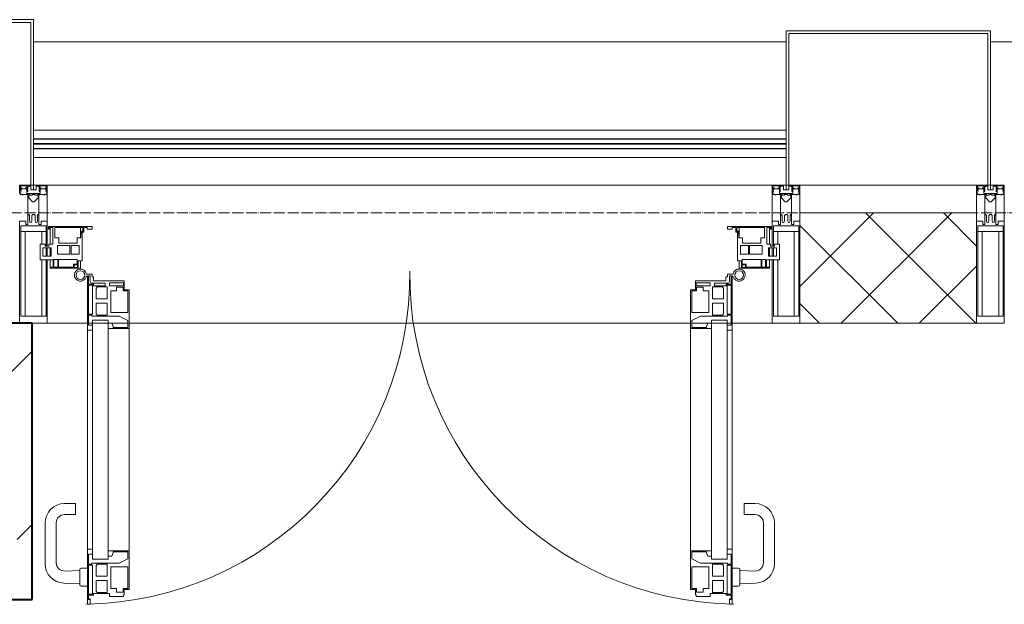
# Model space of a CAD drawing. Header units: millimetres. Extents: x -816133 to 919604, y 87941 to 147341.
# Tile 159 of 201: x -5424 to -3642, y 137565 to 138624. Entities that reach past the tile are written whole.
import ezdxf

# ---------------------------------------------------------------- set-up
doc = ezdxf.new("R2010")
doc.units = ezdxf.units.MM
doc.linetypes.add('ADSK_Линия сетки', pattern=[25, 20, -2.5, 0, -2.5])
for name, color, linetype, lineweight in [('A-200-M_WALL', 7, 'Continuous', 18), ('A-200-M_WALL_PAT', 7, 'Continuous', 40), ('A-214-M_CURT_WALL', 7, 'Continuous', 18), ('A-215-M_CURT_PANEL', 7, 'Continuous', 18), ('A-280-M_COLUMN', 7, 'Continuous', 18), ('A-325-M_DOOR', 7, 'Continuous', 18), ('S-280-M_COLUMN', 7, 'Continuous', 18), ('Z-030-M_GRID', 7, 'Continuous', 9), ('Z-060-M_DETAIL', 7, 'Continuous', 18), ('Поручни', 252, 'Continuous', 5), ('СС-011-ПОЖ-СИГНАЛИЗАЦИЯ', 1, 'Continuous', 30)]:
    doc.layers.add(name, color=color, linetype=linetype, lineweight=lineweight)

# ---------------------------------------------------------------- blocks, each defined once
blk = doc.blocks.new('10эт')
at = {"layer": 'S-280-M_COLUMN', "lineweight": 9}
h = blk.add_hatch(dxfattribs=at)
h.set_pattern_fill('FP_15', color=9, style=0, pattern_type=2)
h.set_pattern_definition([(45, (221501.7, 104051.05), (-314.309, 314.309), []), (45, (221816.03, 104051.05), (-314.309, 314.309), [555.625, -111.125, 3.353, -107.772])])
h.paths.add_polyline_path([(354401.7, 136451.1), (354901.7, 136451.1), (354901.7, 136951.1), (354401.7, 136951.1), (354401.7, 136573.6)])
at = {"layer": 'A-200-M_WALL', "color": 9, "lineweight": 9}
for p, q in [((356611.7, 137151.1), (356291.7, 137151.1)), ((356291.7, 137151.1), (356291.7, 136951.1)), ((356611.7, 136951.1), (356611.7, 137151.1)), ((356291.7, 136951.1), (356611.7, 136951.1))]:
    blk.add_line(p, q, dxfattribs=at)
at = {"layer": 'A-200-M_WALL_PAT', "color": 9, "linetype": 'Continuous', "lineweight": 5}
for p, q in [((356291.7, 137017.7), (356425.1, 137151.1)), ((356366.5, 136951.1), (356566.5, 137151.1)), ((356610.3, 136951.1), (356410.3, 137151.1)), ((356611.7, 137091), (356551.7, 137151.1)), ((356468.9, 136951.1), (356291.7, 137128.2)), ((356507.9, 136951.1), (356611.7, 137054.8)), ((356327.4, 136951.1), (356291.7, 136986.8))]:
    blk.add_line(p, q, dxfattribs=at)
at = {"layer": 'A-214-M_CURT_WALL', "color": 9, "lineweight": 5, "extrusion": (0, 0, -1)}
for p, q in [((354899.2, 137201.1), (354879.2, 137201.1)), ((354929.2, 137201.1), (354904.2, 137201.1)), ((354929.2, 137091), (354929.2, 137201.1)), ((356266.7, 137201.1), (356241.7, 137201.1)), ((356241.7, 137201.1), (356241.7, 137091)), ((356291.7, 137201.1), (356271.7, 137201.1)), ((356291.7, 136951.1), (356291.7, 137201.1)), ((356631.7, 137201.1), (356611.7, 137201.1)), ((356611.7, 137201.1), (356611.7, 136951.1)), ((356661.7, 137201.1), (356636.7, 137201.1)), ((356661.7, 136951.1), (356661.7, 137201.1)), ((354929.2, 137072.7), (354929.2, 137087.7)), ((356241.7, 137087.7), (356241.7, 137072.7)), ((354929.2, 136951.1), (354929.2, 137066)), ((356241.7, 137066), (356241.7, 136951.1)), ((354901.7, 136951.1), (354929.2, 136951.1)), ((356241.7, 136951.1), (356291.7, 136951.1)), ((356611.7, 136951.1), (356661.7, 136951.1))]:
    blk.add_line(p, q, dxfattribs=at)
at = {"layer": 'A-214-M_CURT_WALL', "color": 9, "lineweight": 5}
for p, q in [((356241.7, 137201.1), (354929.2, 137201.1)), ((355001.8, 136951.1), (354929.2, 136951.1)), ((355039.5, 136951.1), (355003.9, 136951.1)), ((355074.9, 136951.1), (355046.3, 136951.1)), ((356093.7, 136951.1), (355077.9, 136951.1)), ((356124.6, 136951.1), (356096, 136951.1)), ((356167.1, 136951.1), (356131.4, 136951.1)), ((356241.7, 136951.1), (356169.2, 136951.1))]:
    blk.add_line(p, q, dxfattribs=at)
at = {"layer": 'A-215-M_CURT_PANEL', "color": 9, "lineweight": 5}
for p, q in [((354931.2, 137126.6), (354931.2, 137121.6)), ((355010.2, 137126.6), (354931.2, 137126.6)), ((354931.2, 137121.6), (354932.7, 137121.6)), ((354932.7, 137121.6), (354932.7, 137124.4)), ((354932.7, 137124.4), (354939.2, 137124.4)), ((354934.2, 137124.4), (354934.2, 137094.5)), ((354939.2, 137124.4), (354939.2, 137094.5)), ((354943, 137124.8), (354993.5, 137124.8)), ((354943, 137105.6), (354943, 137124.8)), ((354989.2, 137105.6), (354989.2, 137124.9)), ((354990.5, 137112.9), (354989.7, 137112.1)), ((354989.7, 137112.1), (354989.7, 137105.6)), ((354993.5, 137118), (354990.5, 137118)), ((354990.5, 137118), (354990.5, 137112.9)), ((354992.2, 137064.5), (354992.2, 137116.3)), ((354992.2, 137116.3), (354995.2, 137116.3)), ((354993.5, 137124.8), (354993.5, 137118)), ((354995.2, 137116.3), (354995.2, 137124.6)), ((354995.2, 137124.6), (355001.6, 137124.6)), ((355001.6, 137124.6), (355001.6, 137121.6)), ((355001.6, 137121.6), (355010.2, 137121.6)), ((355010.2, 137121.6), (355010.2, 137126.6)), ((356239.7, 137126.6), (356160.7, 137126.6)), ((356160.7, 137126.6), (356160.7, 137121.6)), ((356160.7, 137121.6), (356169.3, 137121.6)), ((356169.3, 137121.6), (356169.3, 137124.6)), ((356169.3, 137124.6), (356175.7, 137124.6)), ((356175.7, 137124.6), (356175.7, 137116.3)), ((356175.7, 137116.3), (356178.7, 137116.3)), ((356177.4, 137118), (356177.4, 137124.8)), ((356177.4, 137124.8), (356227.9, 137124.8)), ((356180.4, 137118), (356177.4, 137118)), ((356178.7, 137116.3), (356178.7, 137064.5)), ((356180.4, 137112.9), (356180.4, 137118)), ((356181.2, 137112.1), (356180.4, 137112.9)), ((356181.2, 137105.6), (356181.2, 137112.1)), ((356181.7, 137124.9), (356181.7, 137105.6)), ((356227.9, 137124.8), (356227.9, 137105.6)), ((356231.7, 137094.5), (356231.7, 137124.4)), ((356231.7, 137124.4), (356238.2, 137124.4)), ((356236.7, 137094.5), (356236.7, 137124.4)), ((356238.2, 137124.4), (356238.2, 137121.6)), ((356238.2, 137121.6), (356239.7, 137121.6)), ((356239.7, 137121.6), (356239.7, 137126.6)), ((354925.2, 137094.5), (354916.2, 137094.5)), ((354916.2, 137094.5), (354916.2, 137066)), ((354925.2, 137091), (354925.2, 137094.5)), ((354939.2, 137094.5), (354932.2, 137094.5)), ((354932.2, 137094.5), (354932.2, 137091)), ((354950.2, 137105.6), (354943, 137105.6)), ((354947.6, 137076.1), (354947.6, 137092.3)), ((354947.6, 137092.3), (354970.3, 137092.3)), ((354950.2, 137096.1), (354950.2, 137105.6)), ((354983.4, 137096.1), (354950.2, 137096.1)), ((354970.3, 137092.3), (354970.3, 137076.1)), ((354972.5, 137076.1), (354972.5, 137092.3)), ((354972.5, 137092.3), (354986.8, 137092.3)), ((354989.7, 137105.6), (354983.4, 137105.6)), ((354983.4, 137105.6), (354983.4, 137096.1)), ((354986.8, 137092.3), (354986.8, 137076.1)), ((356187.5, 137105.6), (356181.2, 137105.6)), ((356184.2, 137076.1), (356184.2, 137092.3)), ((356184.2, 137092.3), (356198.4, 137092.3)), ((356187.5, 137096.1), (356187.5, 137105.6)), ((356220.7, 137096.1), (356187.5, 137096.1)), ((356198.4, 137092.3), (356198.4, 137076.1)), ((356200.6, 137076.1), (356200.6, 137092.3)), ((356200.6, 137092.3), (356223.3, 137092.3)), ((356227.9, 137105.6), (356220.7, 137105.6)), ((356220.7, 137105.6), (356220.7, 137096.1)), ((356223.3, 137092.3), (356223.3, 137076.1)), ((356238.7, 137094.5), (356231.7, 137094.5)), ((356238.7, 137091), (356238.7, 137094.5)), ((356254.7, 137094.5), (356245.7, 137094.5)), ((356245.7, 137094.5), (356245.7, 137091)), ((356254.7, 137066), (356254.7, 137094.5)), ((354921.3, 137072.7), (354921.3, 137087.7)), ((354921.3, 137087.7), (354936.3, 137087.7)), ((354932.2, 137091), (354925.2, 137091)), ((354934.2, 137087.7), (354934.2, 137072.7)), ((354936.3, 137087.7), (354936.3, 137072.7)), ((354970.3, 137076.1), (354947.6, 137076.1)), ((354986.8, 137076.1), (354972.5, 137076.1)), ((356198.4, 137076.1), (356184.2, 137076.1)), ((356223.3, 137076.1), (356200.6, 137076.1)), ((356234.6, 137072.7), (356234.6, 137087.7)), ((356234.6, 137087.7), (356249.6, 137087.7)), ((356236.7, 137072.7), (356236.7, 137087.7)), ((356245.7, 137091), (356238.7, 137091)), ((356249.6, 137087.7), (356249.6, 137072.7)), ((354916.2, 137066), (354939.6, 137066)), ((354936.3, 137072.7), (354921.3, 137072.7)), ((354934.2, 137066), (354934.2, 137052.6)), ((354939.6, 137066), (354939.6, 137052.6)), ((354941.2, 137052.9), (354941.2, 137066.5)), ((354941.2, 137066.5), (354948.2, 137066.5)), ((354948.2, 137066.5), (354948.2, 137052.9)), ((354949.6, 137052.7), (354949.6, 137066.8)), ((354949.6, 137066.8), (354983.6, 137066.8)), ((354983.6, 137058.3), (354976.6, 137058.3)), ((354976.6, 137058.3), (354976.6, 137052.7)), ((354977.9, 137052.4), (354977.9, 137056.7)), ((354977.9, 137056.7), (354983.9, 137056.7)), ((354983.6, 137066.8), (354983.6, 137058.3)), ((354983.9, 137056.7), (354983.9, 137052.4)), ((354985.2, 137051.1), (354985.2, 137064.5)), ((354985.2, 137064.5), (354992.2, 137064.5)), ((354989.2, 137051.1), (354989.2, 137064.5)), ((356178.7, 137064.5), (356185.7, 137064.5)), ((356181.7, 137064.5), (356181.7, 137051.1)), ((356185.7, 137064.5), (356185.7, 137051.1)), ((356187, 137052.4), (356187, 137056.7)), ((356187, 137056.7), (356193, 137056.7)), ((356187.3, 137066.8), (356221.3, 137066.8)), ((356187.3, 137058.3), (356187.3, 137066.8)), ((356194.3, 137058.3), (356187.3, 137058.3)), ((356193, 137056.7), (356193, 137052.4)), ((356194.3, 137052.7), (356194.3, 137058.3)), ((356221.3, 137066.8), (356221.3, 137052.7)), ((356222.7, 137052.9), (356222.7, 137066.5)), ((356222.7, 137066.5), (356229.7, 137066.5)), ((356229.7, 137066.5), (356229.7, 137052.9)), ((356231.3, 137052.6), (356231.3, 137066)), ((356231.3, 137066), (356254.7, 137066)), ((356249.6, 137072.7), (356234.6, 137072.7)), ((356236.7, 137052.6), (356236.7, 137066)), ((354939.6, 137052.6), (354934.2, 137052.6)), ((354934.2, 137052.6), (354934.2, 137051.1)), ((354934.2, 137051.1), (354985.2, 137051.1)), ((354948.2, 137052.9), (354941.2, 137052.9)), ((354976.6, 137052.7), (354949.6, 137052.7)), ((354983.9, 137052.4), (354977.9, 137052.4)), ((354985.2, 137051.1), (354989.2, 137051.1)), ((356181.7, 137051.1), (356185.7, 137051.1)), ((356185.7, 137051.1), (356236.7, 137051.1)), ((356193, 137052.4), (356187, 137052.4)), ((356221.3, 137052.7), (356194.3, 137052.7)), ((356229.7, 137052.9), (356222.7, 137052.9)), ((356236.7, 137052.6), (356231.3, 137052.6)), ((356236.7, 137051.1), (356236.7, 137052.6))]:
    blk.add_line(p, q, dxfattribs=at)
at = {"layer": 'A-280-M_COLUMN', "color": 9, "lineweight": 5}
for p, q in [((354904.2, 137501.1), (354399.2, 137501.1)), ((354404.2, 137496.1), (354899.2, 137496.1)), ((354899.2, 137496.1), (354899.2, 137201.1)), ((354904.2, 137201.1), (354904.2, 137501.1)), ((356636.7, 137481.1), (356266.7, 137481.1)), ((356266.7, 137481.1), (356266.7, 137201.1)), ((356271.7, 137201.1), (356271.7, 137476.1)), ((356271.7, 137476.1), (356631.7, 137476.1)), ((356631.7, 137476.1), (356631.7, 137201.1)), ((356636.7, 137201.1), (356636.7, 137481.1)), ((356266.7, 137461.1), (354904.2, 137461.1)), ((357951.7, 137461.1), (356636.7, 137461.1)), ((354899.2, 137201.1), (354904.2, 137201.1)), ((356266.7, 137201.1), (356271.7, 137201.1)), ((356291.7, 137201.1), (356611.7, 137201.1)), ((356631.7, 137201.1), (356636.7, 137201.1))]:
    blk.add_line(p, q, dxfattribs=at)
at = {"layer": 'A-325-M_DOOR', "color": 9, "lineweight": 5}
for p, q in [((355010.4, 137040.3), (355000.1, 137040.3)), ((355010.4, 137035.4), (355010.4, 137040.3)), ((356160.6, 137040.3), (356170.9, 137040.3)), ((356160.6, 137035.4), (356160.6, 137040.3)), ((355001.8, 137036.8), (355001.8, 136938.8)), ((355003.9, 137021.8), (355003.9, 137036.8)), ((355003.9, 137036.8), (355006.9, 137036.8)), ((355012.6, 137021.8), (355003.9, 137021.8)), ((355006.9, 137036.8), (355006.9, 137026.5)), ((355010, 137023.5), (355034.2, 137023.5)), ((355013.1, 137035.4), (355010.4, 137035.4)), ((355012.6, 137018.8), (355012.6, 137021.8)), ((355013.1, 137027.8), (355013.1, 137035.4)), ((355068.4, 137027.8), (355013.1, 137027.8)), ((355034.2, 137023.5), (355034.2, 137018.8)), ((355041.9, 137018.8), (355041.9, 137024.3)), ((355041.9, 137024.3), (355066.9, 137024.3)), ((355066.9, 137024.3), (355066.9, 137018.8)), ((355068.4, 137011.8), (355068.4, 137027.8)), ((356102.6, 137027.8), (356157.9, 137027.8)), ((356102.6, 137011.8), (356102.6, 137027.8)), ((356104.1, 137024.3), (356104.1, 137018.8)), ((356129.1, 137024.3), (356104.1, 137024.3)), ((356129.1, 137018.8), (356129.1, 137024.3)), ((356136.8, 137023.5), (356136.8, 137018.8)), ((356161, 137023.5), (356136.8, 137023.5)), ((356157.9, 137035.4), (356160.6, 137035.4)), ((356157.9, 137027.8), (356157.9, 137035.4)), ((356158.4, 137021.8), (356167.1, 137021.8)), ((356158.4, 137018.8), (356158.4, 137021.8)), ((356167.1, 137036.8), (356164.1, 137036.8)), ((356164.1, 137036.8), (356164.1, 137026.5)), ((356167.1, 137021.8), (356167.1, 137036.8)), ((356169.2, 137036.8), (356169.2, 136938.8)), ((355003.9, 136967.7), (355003.9, 137020.1)), ((355003.9, 137020.1), (355010.9, 137020.1)), ((355010.9, 137020.1), (355010.9, 136967.7)), ((355034.2, 137018.8), (355012.6, 137018.8)), ((355017.9, 137014.3), (355019.4, 137017)), ((355017.9, 136995.3), (355017.9, 137014.3)), ((355019.4, 137017), (355037.8, 137017)), ((355037.8, 137017), (355037.8, 136995.3)), ((355066.9, 137018.8), (355041.9, 137018.8)), ((355044.2, 136970.5), (355044.2, 137010)), ((355044.2, 137010), (355054.3, 137010)), ((355054.3, 137010), (355054.3, 137016.6)), ((355054.3, 137016.6), (355066.7, 137016.6)), ((355066.7, 137016.6), (355066.7, 137010.1)), ((355066.7, 137010.1), (355074.9, 137010.1)), ((355077.2, 137011.8), (355068.4, 137011.8)), ((355074.9, 137010.1), (355074.9, 136970.5)), ((355077.2, 136941.8), (355077.2, 137011.8)), ((356093.7, 137011.8), (356102.6, 137011.8)), ((356093.7, 136941.8), (356093.7, 137011.8)), ((356096.1, 137010.1), (356096.1, 136970.5)), ((356104.3, 137010.1), (356096.1, 137010.1)), ((356104.1, 137018.8), (356129.1, 137018.8)), ((356104.3, 137016.6), (356104.3, 137010.1)), ((356116.7, 137016.6), (356104.3, 137016.6)), ((356116.7, 137010), (356116.7, 137016.6)), ((356126.8, 137010), (356116.7, 137010)), ((356126.8, 136970.5), (356126.8, 137010)), ((356133.2, 137017), (356133.2, 136995.3)), ((356151.5, 137017), (356133.2, 137017)), ((356136.8, 137018.8), (356158.4, 137018.8)), ((356153.1, 137014.3), (356151.5, 137017)), ((356153.1, 136995.3), (356153.1, 137014.3)), ((356160.1, 137020.1), (356160.1, 136967.7)), ((356167.1, 137020.1), (356160.1, 137020.1)), ((356167.1, 136967.7), (356167.1, 137020.1)), ((355037.8, 136995.3), (355017.9, 136995.3)), ((355017.9, 136968.4), (355017.9, 136987.5)), ((355017.9, 136987.5), (355037.8, 136987.5)), ((355037.8, 136987.5), (355037.8, 136965.8)), ((356133.2, 136995.3), (356153.1, 136995.3)), ((356153.1, 136987.5), (356133.2, 136987.5)), ((356133.2, 136987.5), (356133.2, 136965.8)), ((356153.1, 136968.4), (356153.1, 136987.5)), ((355010.9, 136967.7), (355003.9, 136967.7)), ((355019.4, 136965.8), (355017.9, 136968.4)), ((355074.9, 136970.5), (355044.2, 136970.5)), ((356096.1, 136970.5), (356126.8, 136970.5)), ((356151.5, 136965.8), (356153.1, 136968.4)), ((356160.1, 136967.7), (356167.1, 136967.7)), ((355001.8, 136956.8), (355001.8, 136523.8)), ((355003.9, 136947.9), (355003.9, 136966)), ((355003.9, 136966), (355010.1, 136966)), ((355010.1, 136966), (355010.1, 136964)), ((355010.1, 136964), (355059.1, 136964)), ((355010.9, 136956.8), (355039.5, 136956.8)), ((355010.9, 136956.8), (355010.9, 136523.8)), ((355037.8, 136965.8), (355019.4, 136965.8)), ((355039.5, 136523.8), (355039.5, 136956.8)), ((355046.2, 136951.5), (355039.5, 136951.5)), ((355039.5, 136951.5), (355039.5, 136941.8)), ((355048.4, 136945.4), (355046.2, 136951.5)), ((355059.1, 136964), (355074.9, 136956.3)), ((355074.9, 136956.3), (355074.9, 136943.3)), ((356111.8, 136964), (356096, 136956.3)), ((356096, 136956.3), (356096, 136943.3)), ((356160.9, 136964), (356111.8, 136964)), ((356122.6, 136945.4), (356124.8, 136951.5)), ((356124.8, 136951.5), (356131.4, 136951.5)), ((356131.4, 136523.8), (356131.4, 136956.8)), ((356160.1, 136956.8), (356131.4, 136956.8)), ((356131.4, 136951.5), (356131.4, 136941.8)), ((356133.2, 136965.8), (356151.5, 136965.8)), ((356160.1, 136956.8), (356160.1, 136523.8)), ((356160.9, 136966), (356160.9, 136964)), ((356167.1, 136966), (356160.9, 136966)), ((356167.1, 136947.9), (356167.1, 136966)), ((356169.2, 136956.8), (356169.2, 136523.8)), ((355001.8, 136938.8), (355010.9, 136938.8)), ((355010.9, 136947.9), (355003.9, 136947.9)), ((355010.9, 136938.8), (355010.9, 136947.9)), ((355039.5, 136941.8), (355077.2, 136941.8)), ((355048.4, 136943.3), (355048.4, 136945.4)), ((355074.9, 136943.3), (355048.4, 136943.3)), ((355077.2, 136538.8), (355077.2, 136941.8)), ((356131.4, 136941.8), (356093.7, 136941.8)), ((356093.7, 136538.8), (356093.7, 136941.8)), ((356096, 136943.3), (356122.6, 136943.3)), ((356122.6, 136943.3), (356122.6, 136945.4)), ((356160.1, 136947.9), (356167.1, 136947.9)), ((356160.1, 136938.8), (356160.1, 136947.9)), ((356169.2, 136938.8), (356160.1, 136938.8)), ((354960.4, 136624.6), (354980.4, 136624.6)), ((354980.4, 136624.6), (354980.4, 136604.6)), ((356210.6, 136624.6), (356190.6, 136624.6)), ((356190.6, 136624.6), (356190.6, 136604.6)), ((354980.4, 136604.6), (354960.4, 136604.6)), ((356190.6, 136604.6), (356210.6, 136604.6)), ((354925.4, 136515.4), (354925.4, 136589.6)), ((354945.4, 136589.6), (354945.4, 136517.3)), ((356225.6, 136589.6), (356225.6, 136517.3)), ((356245.6, 136515.4), (356245.6, 136589.6)), ((355010.9, 136541.8), (355001.8, 136541.8)), ((355001.8, 136541.8), (355001.8, 136442.2)), ((355010.9, 136541.8), (355001.8, 136541.8)), ((355001.8, 136541.8), (355001.8, 136442.2)), ((355010.9, 136532.7), (355010.9, 136541.8)), ((355010.9, 136532.7), (355010.9, 136541.8)), ((356160.1, 136541.8), (356169.2, 136541.8)), ((356160.1, 136532.7), (356160.1, 136541.8)), ((356160.1, 136541.8), (356169.2, 136541.8)), ((356160.1, 136532.7), (356160.1, 136541.8)), ((356169.2, 136541.8), (356169.2, 136442.2)), ((356169.2, 136541.8), (356169.2, 136442.2)), ((355003.9, 136514.6), (355003.9, 136532.7)), ((355003.9, 136532.7), (355010.9, 136532.7)), ((355003.9, 136514.6), (355003.9, 136532.7)), ((355003.9, 136532.7), (355010.9, 136532.7)), ((355010.9, 136523.8), (355039.5, 136523.8)), ((355077.2, 136538.8), (355039.5, 136538.8)), ((355039.5, 136538.8), (355039.5, 136529.1)), ((355077.2, 136538.8), (355039.5, 136538.8)), ((355039.5, 136538.8), (355039.5, 136529.1)), ((355039.5, 136529.1), (355046.2, 136529.1)), ((355039.5, 136529.1), (355046.2, 136529.1)), ((355046.2, 136529.1), (355048.4, 136535.2)), ((355046.2, 136529.1), (355048.4, 136535.2)), ((355048.4, 136535.2), (355048.4, 136537.3)), ((355048.4, 136537.3), (355074.9, 136537.3)), ((355048.4, 136535.2), (355048.4, 136537.3)), ((355048.4, 136537.3), (355074.9, 136537.3)), ((355074.9, 136524.2), (355059.1, 136516.6)), ((355074.9, 136524.2), (355059.1, 136516.6)), ((355074.9, 136537.3), (355074.9, 136524.2)), ((355074.9, 136537.3), (355074.9, 136524.2)), ((355077.2, 136468.8), (355077.2, 136538.8)), ((355077.2, 136468.8), (355077.2, 136538.8)), ((356093.7, 136538.8), (356131.4, 136538.8)), ((356093.7, 136468.8), (356093.7, 136538.8)), ((356093.7, 136538.8), (356131.4, 136538.8)), ((356093.7, 136468.8), (356093.7, 136538.8)), ((356096, 136537.3), (356096, 136524.2)), ((356122.6, 136537.3), (356096, 136537.3)), ((356096, 136537.3), (356096, 136524.2)), ((356122.6, 136537.3), (356096, 136537.3)), ((356096, 136524.2), (356111.8, 136516.6)), ((356096, 136524.2), (356111.8, 136516.6)), ((356122.6, 136535.2), (356122.6, 136537.3)), ((356122.6, 136535.2), (356122.6, 136537.3)), ((356124.8, 136529.1), (356122.6, 136535.2)), ((356124.8, 136529.1), (356122.6, 136535.2)), ((356131.4, 136529.1), (356124.8, 136529.1)), ((356131.4, 136529.1), (356124.8, 136529.1)), ((356131.4, 136538.8), (356131.4, 136529.1)), ((356131.4, 136538.8), (356131.4, 136529.1)), ((356160.1, 136523.8), (356131.4, 136523.8)), ((356167.1, 136532.7), (356160.1, 136532.7)), ((356167.1, 136532.7), (356160.1, 136532.7)), ((356167.1, 136514.6), (356167.1, 136532.7)), ((356167.1, 136514.6), (356167.1, 136532.7)), ((354987.9, 136477.6), (354987.9, 136505.1)), ((354990.4, 136507.6), (355001.9, 136507.6)), ((355010.1, 136514.6), (355003.9, 136514.6)), ((355010.1, 136514.6), (355003.9, 136514.6)), ((355003.9, 136460.5), (355003.9, 136512.9)), ((355003.9, 136512.9), (355010.9, 136512.9)), ((355003.9, 136460.5), (355003.9, 136512.9)), ((355003.9, 136512.9), (355010.9, 136512.9)), ((355059.1, 136516.6), (355010.1, 136516.6)), ((355010.1, 136516.6), (355010.1, 136514.6)), ((355059.1, 136516.6), (355010.1, 136516.6)), ((355010.1, 136516.6), (355010.1, 136514.6)), ((355010.9, 136512.9), (355010.9, 136460.5)), ((355010.9, 136512.9), (355010.9, 136460.5)), ((355017.9, 136512.1), (355019.4, 136514.8)), ((355017.9, 136512.1), (355019.4, 136514.8)), ((355017.9, 136493.1), (355017.9, 136512.1)), ((355017.9, 136493.1), (355017.9, 136512.1)), ((355019.4, 136514.8), (355037.8, 136514.8)), ((355019.4, 136514.8), (355037.8, 136514.8)), ((355037.8, 136514.8), (355037.8, 136493.1)), ((355037.8, 136514.8), (355037.8, 136493.1)), ((355044.2, 136470.6), (355044.2, 136510.1)), ((355044.2, 136510.1), (355074.9, 136510.1)), ((355044.2, 136470.6), (355044.2, 136510.1)), ((355044.2, 136510.1), (355074.9, 136510.1)), ((355074.9, 136510.1), (355074.9, 136470.5)), ((355074.9, 136510.1), (355074.9, 136470.5)), ((356126.8, 136510.1), (356096.1, 136510.1)), ((356096.1, 136510.1), (356096.1, 136470.5)), ((356126.8, 136510.1), (356096.1, 136510.1)), ((356096.1, 136510.1), (356096.1, 136470.5)), ((356111.8, 136516.6), (356160.9, 136516.6)), ((356111.8, 136516.6), (356160.9, 136516.6)), ((356126.8, 136470.6), (356126.8, 136510.1)), ((356126.8, 136470.6), (356126.8, 136510.1)), ((356133.2, 136514.8), (356133.2, 136493.1)), ((356151.5, 136514.8), (356133.2, 136514.8)), ((356133.2, 136514.8), (356133.2, 136493.1)), ((356151.5, 136514.8), (356133.2, 136514.8)), ((356153.1, 136512.1), (356151.5, 136514.8)), ((356153.1, 136512.1), (356151.5, 136514.8)), ((356153.1, 136493.1), (356153.1, 136512.1)), ((356153.1, 136493.1), (356153.1, 136512.1)), ((356167.1, 136512.9), (356160.1, 136512.9)), ((356160.1, 136512.9), (356160.1, 136460.5)), ((356167.1, 136512.9), (356160.1, 136512.9)), ((356160.1, 136512.9), (356160.1, 136460.5)), ((356160.9, 136516.6), (356160.9, 136514.6)), ((356160.9, 136516.6), (356160.9, 136514.6)), ((356160.9, 136514.6), (356167.1, 136514.6)), ((356160.9, 136514.6), (356167.1, 136514.6)), ((356167.1, 136460.5), (356167.1, 136512.9)), ((356167.1, 136460.5), (356167.1, 136512.9)), ((356180.6, 136507.6), (356169.1, 136507.6)), ((356183.1, 136477.6), (356183.1, 136505.1)), ((354960.9, 136502.3), (354987.9, 136503.3)), ((355037.8, 136493.1), (355017.9, 136493.1)), ((355037.8, 136493.1), (355017.9, 136493.1)), ((356133.2, 136493.1), (356153.1, 136493.1)), ((356133.2, 136493.1), (356153.1, 136493.1)), ((356210, 136502.3), (356183.1, 136503.3)), ((354987.9, 136479.4), (354959, 136480.4)), ((355001.9, 136475.1), (354990.4, 136475.1)), ((355017.9, 136466.2), (355017.9, 136485.3)), ((355017.9, 136485.3), (355037.8, 136485.3)), ((355017.9, 136466.2), (355017.9, 136485.3)), ((355017.9, 136485.3), (355037.8, 136485.3)), ((355037.8, 136485.3), (355037.8, 136463.6)), ((355037.8, 136485.3), (355037.8, 136463.6)), ((355054.3, 136470.6), (355044.2, 136470.6)), ((355054.3, 136470.6), (355044.2, 136470.6)), ((355054.3, 136464), (355054.3, 136470.6)), ((355054.3, 136464), (355054.3, 136470.6)), ((355074.9, 136470.5), (355066.7, 136470.5)), ((355066.7, 136470.5), (355066.7, 136464)), ((355074.9, 136470.5), (355066.7, 136470.5)), ((355066.7, 136470.5), (355066.7, 136464)), ((355068.4, 136459.3), (355068.4, 136468.8)), ((355068.4, 136468.8), (355077.2, 136468.8)), ((355068.4, 136459.3), (355068.4, 136468.8)), ((355068.4, 136468.8), (355077.2, 136468.8)), ((356102.6, 136468.8), (356093.7, 136468.8)), ((356102.6, 136468.8), (356093.7, 136468.8)), ((356096.1, 136470.5), (356104.3, 136470.5)), ((356096.1, 136470.5), (356104.3, 136470.5)), ((356102.6, 136459.3), (356102.6, 136468.8)), ((356102.6, 136459.3), (356102.6, 136468.8)), ((356104.3, 136470.5), (356104.3, 136464)), ((356104.3, 136470.5), (356104.3, 136464)), ((356116.7, 136470.6), (356126.8, 136470.6)), ((356116.7, 136464), (356116.7, 136470.6)), ((356116.7, 136470.6), (356126.8, 136470.6)), ((356116.7, 136464), (356116.7, 136470.6)), ((356153.1, 136485.3), (356133.2, 136485.3)), ((356133.2, 136485.3), (356133.2, 136463.6)), ((356153.1, 136485.3), (356133.2, 136485.3)), ((356133.2, 136485.3), (356133.2, 136463.6)), ((356153.1, 136466.2), (356153.1, 136485.3)), ((356153.1, 136466.2), (356153.1, 136485.3)), ((356169.1, 136475.1), (356180.6, 136475.1)), ((356183.1, 136479.4), (356211.9, 136480.4)), ((355010.9, 136460.5), (355003.9, 136460.5)), ((355010.9, 136460.5), (355003.9, 136460.5)), ((355003.9, 136450.8), (355003.9, 136458.8)), ((355003.9, 136458.8), (355012.6, 136458.8)), ((355003.9, 136450.8), (355003.9, 136458.8)), ((355003.9, 136458.8), (355012.6, 136458.8)), ((355005.7, 136450.8), (355003.9, 136450.8)), ((355005.7, 136450.8), (355003.9, 136450.8)), ((355006.9, 136452.1), (355005.7, 136452.1)), ((355005.7, 136452.1), (355005.7, 136450.8)), ((355006.9, 136452.1), (355005.7, 136452.1)), ((355005.7, 136452.1), (355005.7, 136450.8)), ((355006.9, 136442.2), (355006.9, 136452.1)), ((355006.9, 136442.2), (355006.9, 136452.1)), ((355012.6, 136458.8), (355012.6, 136461.8)), ((355012.6, 136461.8), (355041.9, 136461.8)), ((355012.6, 136458.8), (355012.6, 136461.8)), ((355012.6, 136461.8), (355041.9, 136461.8)), ((355019.4, 136463.6), (355017.9, 136466.2)), ((355019.4, 136463.6), (355017.9, 136466.2)), ((355037.8, 136463.6), (355019.4, 136463.6)), ((355037.8, 136463.6), (355019.4, 136463.6)), ((355041.9, 136461.8), (355041.9, 136456.3)), ((355041.9, 136461.8), (355041.9, 136456.3)), ((355041.9, 136456.3), (355066.9, 136456.3)), ((355041.9, 136456.3), (355066.9, 136456.3)), ((355066.7, 136464), (355054.3, 136464)), ((355066.7, 136464), (355054.3, 136464)), ((355066.9, 136456.3), (355066.9, 136459.3)), ((355066.9, 136459.3), (355068.4, 136459.3)), ((355066.9, 136456.3), (355066.9, 136459.3)), ((355066.9, 136459.3), (355068.4, 136459.3)), ((356104.1, 136459.3), (356102.6, 136459.3)), ((356104.1, 136459.3), (356102.6, 136459.3)), ((356104.1, 136456.3), (356104.1, 136459.3)), ((356104.1, 136456.3), (356104.1, 136459.3)), ((356129.1, 136456.3), (356104.1, 136456.3)), ((356129.1, 136456.3), (356104.1, 136456.3)), ((356104.3, 136464), (356116.7, 136464)), ((356104.3, 136464), (356116.7, 136464)), ((356129.1, 136461.8), (356129.1, 136456.3)), ((356158.4, 136461.8), (356129.1, 136461.8)), ((356129.1, 136461.8), (356129.1, 136456.3)), ((356158.4, 136461.8), (356129.1, 136461.8)), ((356133.2, 136463.6), (356151.5, 136463.6)), ((356133.2, 136463.6), (356151.5, 136463.6)), ((356151.5, 136463.6), (356153.1, 136466.2)), ((356151.5, 136463.6), (356153.1, 136466.2)), ((356158.4, 136458.8), (356158.4, 136461.8)), ((356158.4, 136458.8), (356158.4, 136461.8)), ((356167.1, 136458.8), (356158.4, 136458.8)), ((356167.1, 136458.8), (356158.4, 136458.8)), ((356160.1, 136460.5), (356167.1, 136460.5)), ((356160.1, 136460.5), (356167.1, 136460.5)), ((356164.1, 136452.1), (356165.3, 136452.1)), ((356164.1, 136442.2), (356164.1, 136452.1)), ((356164.1, 136452.1), (356165.3, 136452.1)), ((356164.1, 136442.2), (356164.1, 136452.1)), ((356165.3, 136452.1), (356165.3, 136450.8)), ((356165.3, 136452.1), (356165.3, 136450.8)), ((356165.3, 136450.8), (356167.1, 136450.8)), ((356165.3, 136450.8), (356167.1, 136450.8)), ((356167.1, 136450.8), (356167.1, 136458.8)), ((356167.1, 136450.8), (356167.1, 136458.8)), ((355001.8, 136442.2), (355006.9, 136442.2)), ((355001.8, 136442.2), (355006.9, 136442.2)), ((356169.2, 136442.2), (356164.1, 136442.2)), ((356169.2, 136442.2), (356164.1, 136442.2))]:
    blk.add_line(p, q, dxfattribs=at)
for centre, radius, start, end in [((354989.2, 137038.4), 11, 9.9716, 343.953), ((354989.2, 137038.4), 8, 90, 270), ((354989.2, 137038.4), 8, 270, 90), ((354989.2, 137038.4), 596.2, 270.9387, 0.704), ((356181.7, 137038.4), 596.2, 179.296, 269.0613), ((356181.7, 137038.4), 11, 196.047, 170.0284), ((356181.7, 137038.4), 8, 90, 270), ((356181.7, 137038.4), 8, 270, 90), ((355001.8, 137034.8), 2.03, 90, 163.9279), ((355010, 137026.5), 3, 180, 270), ((356161, 137026.5), 3, 270, 0), ((356169.2, 137034.8), 2.03, 16.0721, 90), ((354960.4, 136589.6), 35, 90, 180), ((356210.6, 136589.6), 35, 0, 90), ((354960.4, 136589.6), 15, 90, 180), ((356210.6, 136589.6), 15, 0, 90), ((354960.4, 136515.4), 35, 180, 267.8055), ((354960.4, 136517.3), 15, 180, 272.1944), ((354990.4, 136505.1), 2.5, 90, 180), ((356180.6, 136505.1), 2.5, 0, 90), ((356210.6, 136517.3), 15, 267.8056, 0), ((356210.6, 136515.4), 35, 272.1945, 0), ((354990.4, 136477.6), 2.5, 180, 270), ((356180.6, 136477.6), 2.5, 270, 0)]:
    blk.add_arc(centre, radius, start, end, dxfattribs=at)
at = {"layer": 'S-280-M_COLUMN', "color": 9, "lineweight": 40}
for p, q in [((354901.7, 136951.1), (354401.7, 136951.1)), ((354901.7, 136451.1), (354901.7, 136951.1)), ((354401.7, 136451.1), (354901.7, 136451.1))]:
    blk.add_line(p, q, dxfattribs=at)
at = {"layer": 'Z-030-M_GRID', "color": 9, "linetype": 'ADSK_Линия сетки'}
blk.add_line((358421.7, 137151.1), (308438.4, 137151.1), dxfattribs=at)
at = {"layer": 'Z-060-M_DETAIL', "color": 9, "lineweight": 5, "extrusion": (0, 0, -1)}
for p, q in [((354879.2, 137201.1), (354879.2, 137186.8)), ((354879.2, 137201.1), (354904.2, 137201.1)), ((354880.5, 137199.8), (354880.5, 137191.2)), ((354880.5, 137199.8), (354892.4, 137199.8)), ((354892.4, 137199.8), (354892.4, 137194.2)), ((354899.4, 137199.6), (354893.7, 137199.6)), ((354893.7, 137199.6), (354893.7, 137189.8)), ((354899.4, 137199.6), (354899.4, 137193.1)), ((354929.2, 137201.1), (354904.2, 137201.1)), ((354904.2, 137201.1), (354904.2, 137193.1)), ((354904.2, 137201.1), (354904.2, 137193.1)), ((354909, 137199.6), (354914.7, 137199.6)), ((354909, 137199.6), (354909, 137193.1)), ((354914.7, 137199.6), (354914.7, 137189.8)), ((354927.9, 137199.8), (354916, 137199.8)), ((354916, 137199.8), (354916, 137194.2)), ((354927.9, 137199.8), (354927.9, 137191.2)), ((354929.2, 137201.1), (354929.2, 137186.8)), ((356241.7, 137201.1), (356241.7, 137186.8)), ((356241.7, 137201.1), (356266.7, 137201.1)), ((356243, 137199.8), (356243, 137191.2)), ((356243, 137199.8), (356254.9, 137199.8)), ((356254.9, 137199.8), (356254.9, 137194.2)), ((356261.9, 137199.6), (356256.2, 137199.6)), ((356256.2, 137199.6), (356256.2, 137189.8)), ((356261.9, 137199.6), (356261.9, 137193.1)), ((356291.7, 137201.1), (356266.7, 137201.1)), ((356266.7, 137201.1), (356266.7, 137193.1)), ((356266.7, 137201.1), (356266.7, 137193.1)), ((356271.5, 137199.6), (356277.2, 137199.6)), ((356271.5, 137199.6), (356271.5, 137193.1)), ((356277.2, 137199.6), (356277.2, 137189.8)), ((356290.4, 137199.8), (356278.5, 137199.8)), ((356278.5, 137199.8), (356278.5, 137194.2)), ((356290.4, 137199.8), (356290.4, 137191.2)), ((356291.7, 137201.1), (356291.7, 137186.8)), ((356611.7, 137201.1), (356611.7, 137186.8)), ((356611.7, 137201.1), (356636.7, 137201.1)), ((356613, 137199.8), (356613, 137191.2)), ((356613, 137199.8), (356624.9, 137199.8)), ((356624.9, 137199.8), (356624.9, 137194.2)), ((356631.9, 137199.6), (356626.2, 137199.6)), ((356626.2, 137199.6), (356626.2, 137189.8)), ((356631.9, 137199.6), (356631.9, 137193.1)), ((356661.7, 137201.1), (356636.7, 137201.1)), ((356636.7, 137201.1), (356636.7, 137193.1)), ((356636.7, 137201.1), (356636.7, 137193.1)), ((356641.5, 137199.6), (356647.2, 137199.6)), ((356641.5, 137199.6), (356641.5, 137193.1)), ((356647.2, 137199.6), (356647.2, 137189.8)), ((356660.4, 137199.8), (356648.5, 137199.8)), ((356648.5, 137199.8), (356648.5, 137194.2)), ((356660.4, 137199.8), (356660.4, 137191.2)), ((356661.7, 137201.1), (356661.7, 137186.8)), ((354880.4, 137186.5), (354879.2, 137186.8)), ((354881.7, 137190.5), (354880.4, 137186.5)), ((354880.4, 137184.1), (354880.4, 137186.5)), ((354881.9, 137184.1), (354880.4, 137184.1)), ((354881.7, 137190.5), (354880.5, 137191.2)), ((354881, 137190.9), (354881.7, 137193.1)), ((354882.9, 137196.6), (354881.7, 137196.6)), ((354881.7, 137193.1), (354881.7, 137196.6)), ((354881.9, 137185), (354882.9, 137185)), ((354881.9, 137184.1), (354881.9, 137185)), ((354882.9, 137196.6), (354882.9, 137194.6)), ((354882.9, 137194.6), (354890, 137194.6)), ((354885.2, 137183.4), (354882.9, 137185)), ((354885.8, 137184.5), (354885.2, 137183.4)), ((354896.8, 137184.5), (354885.8, 137184.5)), ((354891, 137196.6), (354890, 137196.6)), ((354890, 137194.6), (354890, 137196.6)), ((354891, 137196.6), (354892, 137193.8)), ((354891.5, 137193.4), (354892.4, 137194.2)), ((354891.5, 137193.4), (354892.9, 137189.7)), ((354892, 137192), (354892, 137186.3)), ((354892, 137186.3), (354904.2, 137186.3)), ((354893.7, 137189.8), (354893, 137189.7)), ((354894.2, 137148.1), (354894.2, 137184.1)), ((354894.2, 137184.1), (354896.7, 137184.1)), ((354896.7, 137182.6), (354895.7, 137182.6)), ((354895.7, 137182.6), (354895.7, 137178.1)), ((354896.7, 137184.1), (354896.7, 137182.6)), ((354896.8, 137183.1), (354896.8, 137184.5)), ((354901.6, 137183.1), (354896.8, 137183.1)), ((354904.2, 137193.1), (354899.4, 137193.1)), ((354901.6, 137183.1), (354901.6, 137184.2)), ((354901.6, 137184.2), (354904.2, 137184.2)), ((354904.2, 137193.1), (354909, 137193.1)), ((354904.2, 137186.3), (354904.2, 137184.2)), ((354916.4, 137186.3), (354904.2, 137186.3)), ((354904.2, 137186.3), (354904.2, 137184.2)), ((354906.8, 137184.2), (354904.2, 137184.2)), ((354906.8, 137183.1), (354906.8, 137184.2)), ((354906.8, 137183.1), (354911.6, 137183.1)), ((354911.6, 137183.1), (354911.6, 137184.5)), ((354911.6, 137184.5), (354922.6, 137184.5)), ((354914.2, 137184.1), (354911.7, 137184.1)), ((354911.7, 137184.1), (354911.7, 137182.6)), ((354911.7, 137182.6), (354912.7, 137182.6)), ((354912.7, 137182.6), (354912.7, 137178.1)), ((354914.2, 137148.1), (354914.2, 137184.1)), ((354914.7, 137189.8), (354915.5, 137189.7)), ((354916.9, 137193.4), (354915.6, 137189.7)), ((354916.9, 137193.4), (354916, 137194.2)), ((354917.4, 137196.6), (354916.4, 137193.8)), ((354916.4, 137192), (354916.4, 137186.3)), ((354917.4, 137196.6), (354918.4, 137196.6)), ((354918.4, 137194.6), (354918.4, 137196.6)), ((354925.5, 137194.6), (354918.4, 137194.6)), ((354922.6, 137184.5), (354923.2, 137183.4)), ((354923.2, 137183.4), (354925.5, 137185)), ((354925.5, 137196.6), (354926.7, 137196.6)), ((354925.5, 137196.6), (354925.5, 137194.6)), ((354926.5, 137185), (354925.5, 137185)), ((354926.5, 137184.1), (354926.5, 137185)), ((354926.5, 137184.1), (354928.1, 137184.1)), ((354926.7, 137193.1), (354926.7, 137196.6)), ((354927.4, 137190.9), (354926.7, 137193.1)), ((354926.7, 137190.5), (354927.9, 137191.2)), ((354926.7, 137190.5), (354928.1, 137186.5)), ((354928.1, 137186.5), (354929.2, 137186.8)), ((354928.1, 137184.1), (354928.1, 137186.5)), ((356242.9, 137186.5), (356241.7, 137186.8)), ((356244.2, 137190.5), (356242.9, 137186.5)), ((356242.9, 137184.1), (356242.9, 137186.5)), ((356244.4, 137184.1), (356242.9, 137184.1)), ((356244.2, 137190.5), (356243, 137191.2)), ((356243.5, 137190.9), (356244.2, 137193.1)), ((356245.4, 137196.6), (356244.2, 137196.6)), ((356244.2, 137193.1), (356244.2, 137196.6)), ((356244.4, 137185), (356245.4, 137185)), ((356244.4, 137184.1), (356244.4, 137185)), ((356245.4, 137196.6), (356245.4, 137194.6)), ((356245.4, 137194.6), (356252.5, 137194.6)), ((356247.7, 137183.4), (356245.4, 137185)), ((356248.3, 137184.5), (356247.7, 137183.4)), ((356259.3, 137184.5), (356248.3, 137184.5)), ((356253.5, 137196.6), (356252.5, 137196.6)), ((356252.5, 137194.6), (356252.5, 137196.6)), ((356253.5, 137196.6), (356254.5, 137193.8)), ((356254, 137193.4), (356254.9, 137194.2)), ((356254, 137193.4), (356255.4, 137189.7)), ((356254.5, 137192), (356254.5, 137186.3)), ((356254.5, 137186.3), (356266.7, 137186.3)), ((356256.2, 137189.8), (356255.5, 137189.7)), ((356256.7, 137148.1), (356256.7, 137184.1)), ((356256.7, 137184.1), (356259.2, 137184.1)), ((356259.2, 137182.6), (356258.2, 137182.6)), ((356258.2, 137182.6), (356258.2, 137178.1)), ((356259.2, 137184.1), (356259.2, 137182.6)), ((356259.3, 137183.1), (356259.3, 137184.5)), ((356264.1, 137183.1), (356259.3, 137183.1)), ((356266.7, 137193.1), (356261.9, 137193.1)), ((356264.1, 137183.1), (356264.1, 137184.2)), ((356264.1, 137184.2), (356266.7, 137184.2)), ((356266.7, 137193.1), (356271.5, 137193.1)), ((356266.7, 137186.3), (356266.7, 137184.2)), ((356278.9, 137186.3), (356266.7, 137186.3)), ((356266.7, 137186.3), (356266.7, 137184.2)), ((356269.3, 137184.2), (356266.7, 137184.2)), ((356269.3, 137183.1), (356269.3, 137184.2)), ((356269.3, 137183.1), (356274.1, 137183.1)), ((356274.1, 137183.1), (356274.1, 137184.5)), ((356274.1, 137184.5), (356285.1, 137184.5)), ((356276.7, 137184.1), (356274.2, 137184.1)), ((356274.2, 137184.1), (356274.2, 137182.6)), ((356274.2, 137182.6), (356275.2, 137182.6)), ((356275.2, 137182.6), (356275.2, 137178.1)), ((356276.7, 137148.1), (356276.7, 137184.1)), ((356277.2, 137189.8), (356278, 137189.7)), ((356279.4, 137193.4), (356278.1, 137189.7)), ((356279.4, 137193.4), (356278.5, 137194.2)), ((356279.9, 137196.6), (356278.9, 137193.8)), ((356278.9, 137192), (356278.9, 137186.3)), ((356279.9, 137196.6), (356280.9, 137196.6)), ((356280.9, 137194.6), (356280.9, 137196.6)), ((356288, 137194.6), (356280.9, 137194.6)), ((356285.1, 137184.5), (356285.7, 137183.4)), ((356285.7, 137183.4), (356288, 137185)), ((356288, 137196.6), (356289.2, 137196.6)), ((356288, 137196.6), (356288, 137194.6)), ((356289, 137185), (356288, 137185)), ((356289, 137184.1), (356289, 137185)), ((356289, 137184.1), (356290.6, 137184.1)), ((356289.2, 137193.1), (356289.2, 137196.6)), ((356289.9, 137190.9), (356289.2, 137193.1)), ((356289.2, 137190.5), (356290.4, 137191.2)), ((356289.2, 137190.5), (356290.6, 137186.5)), ((356290.6, 137186.5), (356291.7, 137186.8)), ((356290.6, 137184.1), (356290.6, 137186.5)), ((356612.9, 137186.5), (356611.7, 137186.8)), ((356614.2, 137190.5), (356612.9, 137186.5)), ((356612.9, 137184.1), (356612.9, 137186.5)), ((356614.4, 137184.1), (356612.9, 137184.1)), ((356614.2, 137190.5), (356613, 137191.2)), ((356613.5, 137190.9), (356614.2, 137193.1)), ((356615.4, 137196.6), (356614.2, 137196.6)), ((356614.2, 137193.1), (356614.2, 137196.6)), ((356614.4, 137185), (356615.4, 137185)), ((356614.4, 137184.1), (356614.4, 137185)), ((356615.4, 137196.6), (356615.4, 137194.6)), ((356615.4, 137194.6), (356622.5, 137194.6)), ((356617.7, 137183.4), (356615.4, 137185)), ((356618.3, 137184.5), (356617.7, 137183.4)), ((356629.3, 137184.5), (356618.3, 137184.5)), ((356623.5, 137196.6), (356622.5, 137196.6)), ((356622.5, 137194.6), (356622.5, 137196.6)), ((356623.5, 137196.6), (356624.5, 137193.8)), ((356624, 137193.4), (356624.9, 137194.2)), ((356624, 137193.4), (356625.4, 137189.7)), ((356624.5, 137192), (356624.5, 137186.3)), ((356624.5, 137186.3), (356636.7, 137186.3)), ((356626.2, 137189.8), (356625.5, 137189.7)), ((356626.7, 137148.1), (356626.7, 137184.1)), ((356626.7, 137184.1), (356629.2, 137184.1)), ((356629.2, 137182.6), (356628.2, 137182.6)), ((356628.2, 137182.6), (356628.2, 137178.1)), ((356629.2, 137184.1), (356629.2, 137182.6)), ((356629.3, 137183.1), (356629.3, 137184.5)), ((356634.1, 137183.1), (356629.3, 137183.1)), ((356636.7, 137193.1), (356631.9, 137193.1)), ((356634.1, 137183.1), (356634.1, 137184.2)), ((356634.1, 137184.2), (356636.7, 137184.2)), ((356636.7, 137193.1), (356641.5, 137193.1)), ((356636.7, 137186.3), (356636.7, 137184.2)), ((356648.9, 137186.3), (356636.7, 137186.3)), ((356636.7, 137186.3), (356636.7, 137184.2)), ((356639.3, 137184.2), (356636.7, 137184.2)), ((356639.3, 137183.1), (356639.3, 137184.2)), ((356639.3, 137183.1), (356644.1, 137183.1)), ((356644.1, 137183.1), (356644.1, 137184.5)), ((356644.1, 137184.5), (356655.1, 137184.5)), ((356646.7, 137184.1), (356644.2, 137184.1)), ((356644.2, 137184.1), (356644.2, 137182.6)), ((356644.2, 137182.6), (356645.2, 137182.6)), ((356645.2, 137182.6), (356645.2, 137178.1)), ((356646.7, 137148.1), (356646.7, 137184.1)), ((356647.2, 137189.8), (356648, 137189.7)), ((356649.4, 137193.4), (356648.1, 137189.7)), ((356649.4, 137193.4), (356648.5, 137194.2)), ((356649.9, 137196.6), (356648.9, 137193.8)), ((356648.9, 137192), (356648.9, 137186.3)), ((356649.9, 137196.6), (356650.9, 137196.6)), ((356650.9, 137194.6), (356650.9, 137196.6)), ((356658, 137194.6), (356650.9, 137194.6)), ((356655.1, 137184.5), (356655.7, 137183.4)), ((356655.7, 137183.4), (356658, 137185)), ((356658, 137196.6), (356659.2, 137196.6)), ((356658, 137196.6), (356658, 137194.6)), ((356659, 137185), (356658, 137185)), ((356659, 137184.1), (356659, 137185)), ((356659, 137184.1), (356660.6, 137184.1)), ((356659.2, 137193.1), (356659.2, 137196.6)), ((356659.9, 137190.9), (356659.2, 137193.1)), ((356659.2, 137190.5), (356660.4, 137191.2)), ((356659.2, 137190.5), (356660.6, 137186.5)), ((356660.6, 137186.5), (356661.7, 137186.8)), ((356660.6, 137184.1), (356660.6, 137186.5)), ((354895.7, 137178.1), (354902.7, 137171.1)), ((354902.7, 137171.1), (354904.2, 137171.1)), ((354905.7, 137171.1), (354904.2, 137171.1)), ((354912.7, 137178.1), (354905.7, 137171.1)), ((356258.2, 137178.1), (356265.2, 137171.1)), ((356265.2, 137171.1), (356266.7, 137171.1)), ((356268.2, 137171.1), (356266.7, 137171.1)), ((356275.2, 137178.1), (356268.2, 137171.1)), ((356628.2, 137178.1), (356635.2, 137171.1)), ((356635.2, 137171.1), (356636.7, 137171.1)), ((356638.2, 137171.1), (356636.7, 137171.1)), ((356645.2, 137178.1), (356638.2, 137171.1)), ((354894.2, 137148.1), (354894.2, 137129.8)), ((354895.5, 137148.1), (354894.2, 137148.1)), ((354895.5, 137148.1), (354897.2, 137146.4)), ((354897.2, 137135.8), (354897.2, 137146.4)), ((354902.9, 137148.1), (354901.3, 137146.4)), ((354901.3, 137136), (354901.3, 137146.4)), ((354904.2, 137148.1), (354902.9, 137148.1)), ((354904.2, 137148.1), (354905.5, 137148.1)), ((354905.5, 137148.1), (354907.1, 137146.4)), ((354907.1, 137136), (354907.1, 137146.4)), ((354912.9, 137148.1), (354911.3, 137146.4)), ((354911.3, 137135.8), (354911.3, 137146.4)), ((354912.9, 137148.1), (354914.2, 137148.1)), ((354914.2, 137148.1), (354914.2, 137129.8)), ((356256.7, 137148.1), (356256.7, 137129.8)), ((356258, 137148.1), (356256.7, 137148.1)), ((356258, 137148.1), (356259.7, 137146.4)), ((356259.7, 137135.8), (356259.7, 137146.4)), ((356265.4, 137148.1), (356263.8, 137146.4)), ((356263.8, 137136), (356263.8, 137146.4)), ((356266.7, 137148.1), (356265.4, 137148.1)), ((356266.7, 137148.1), (356268, 137148.1)), ((356268, 137148.1), (356269.6, 137146.4)), ((356269.6, 137136), (356269.6, 137146.4)), ((356275.4, 137148.1), (356273.8, 137146.4)), ((356273.8, 137135.8), (356273.8, 137146.4)), ((356275.4, 137148.1), (356276.7, 137148.1)), ((356276.7, 137148.1), (356276.7, 137129.8)), ((356626.7, 137148.1), (356626.7, 137129.8)), ((356628, 137148.1), (356626.7, 137148.1)), ((356628, 137148.1), (356629.7, 137146.4)), ((356629.7, 137135.8), (356629.7, 137146.4)), ((356635.4, 137148.1), (356633.8, 137146.4)), ((356633.8, 137136), (356633.8, 137146.4)), ((356636.7, 137148.1), (356635.4, 137148.1)), ((356636.7, 137148.1), (356638, 137148.1)), ((356638, 137148.1), (356639.6, 137146.4)), ((356639.6, 137136), (356639.6, 137146.4)), ((356645.4, 137148.1), (356643.8, 137146.4)), ((356643.8, 137135.8), (356643.8, 137146.4)), ((356645.4, 137148.1), (356646.7, 137148.1)), ((356646.7, 137148.1), (356646.7, 137129.8)), ((354890.2, 137135.8), (354879.2, 137135.8)), ((354879.2, 137135.8), (354879.2, 136951.1)), ((354890.2, 137129.8), (354890.2, 137135.8)), ((354894.2, 137129.8), (354890.2, 137129.8)), ((354897.2, 137135.8), (354898.4, 137133.8)), ((354900.1, 137133.8), (354898.4, 137133.8)), ((354900.1, 137133.8), (354901.3, 137136)), ((354908.4, 137133.8), (354907.1, 137136)), ((354908.4, 137133.8), (354910.1, 137133.8)), ((354911.3, 137135.8), (354910.1, 137133.8)), ((354914.2, 137129.8), (354918.2, 137129.8)), ((354918.2, 137135.8), (354929.2, 137135.8)), ((354918.2, 137129.8), (354918.2, 137135.8)), ((354929.2, 137135.8), (354929.2, 137091)), ((356252.7, 137135.8), (356241.7, 137135.8)), ((356241.7, 137135.8), (356241.7, 137091)), ((356252.7, 137129.8), (356252.7, 137135.8)), ((356256.7, 137129.8), (356252.7, 137129.8)), ((356259.7, 137135.8), (356260.9, 137133.8)), ((356262.6, 137133.8), (356260.9, 137133.8)), ((356262.6, 137133.8), (356263.8, 137136)), ((356270.9, 137133.8), (356269.6, 137136)), ((356270.9, 137133.8), (356272.6, 137133.8)), ((356273.8, 137135.8), (356272.6, 137133.8)), ((356276.7, 137129.8), (356280.7, 137129.8)), ((356280.7, 137135.8), (356291.7, 137135.8)), ((356280.7, 137129.8), (356280.7, 137135.8)), ((356291.7, 137135.8), (356291.7, 136951.1)), ((356622.7, 137135.8), (356611.7, 137135.8)), ((356611.7, 137135.8), (356611.7, 136951.1)), ((356622.7, 137129.8), (356622.7, 137135.8)), ((356626.7, 137129.8), (356622.7, 137129.8)), ((356629.7, 137135.8), (356630.9, 137133.8)), ((356632.6, 137133.8), (356630.9, 137133.8)), ((356632.6, 137133.8), (356633.8, 137136)), ((356640.9, 137133.8), (356639.6, 137136)), ((356640.9, 137133.8), (356642.6, 137133.8)), ((356643.8, 137135.8), (356642.6, 137133.8)), ((356646.7, 137129.8), (356650.7, 137129.8)), ((356650.7, 137135.8), (356661.7, 137135.8)), ((356650.7, 137129.8), (356650.7, 137135.8)), ((356661.7, 137135.8), (356661.7, 136951.1)), ((354903.7, 137127.5), (354881.2, 137127.5)), ((354881.2, 136963.8), (354881.2, 137127.5)), ((354904.2, 137117.1), (354881.2, 137117.1)), ((354889.3, 137117.1), (354889.3, 136963.8)), ((354904.2, 137117.1), (354927.2, 137117.1)), ((354904.7, 137127.5), (354927.2, 137127.5)), ((354919.1, 137117.1), (354919.1, 137094.5)), ((354927.2, 137091), (354927.2, 137127.5)), ((356266.2, 137127.5), (356243.7, 137127.5)), ((356243.7, 137091), (356243.7, 137127.5)), ((356266.7, 137117.1), (356243.7, 137117.1)), ((356251.8, 137117.1), (356251.8, 137094.5)), ((356266.7, 137117.1), (356289.7, 137117.1)), ((356267.2, 137127.5), (356289.7, 137127.5)), ((356281.6, 137117.1), (356281.6, 136963.8)), ((356289.7, 136963.8), (356289.7, 137127.5)), ((356636.2, 137127.5), (356613.7, 137127.5)), ((356613.7, 136963.8), (356613.7, 137127.5)), ((356636.7, 137117.1), (356613.7, 137117.1)), ((356621.8, 137117.1), (356621.8, 136963.8)), ((356636.7, 137117.1), (356659.7, 137117.1)), ((356637.2, 137127.5), (356659.7, 137127.5)), ((356651.6, 137117.1), (356651.6, 136963.8)), ((356659.7, 136963.8), (356659.7, 137127.5)), ((354927.2, 137072.7), (354927.2, 137087.7)), ((354929.2, 137087.7), (354929.2, 137072.7)), ((356241.7, 137087.7), (356241.7, 137072.7)), ((356243.7, 137072.7), (356243.7, 137087.7)), ((354919.1, 137066), (354919.1, 136963.8)), ((354927.2, 136963.8), (354927.2, 137066)), ((354929.2, 137066), (354929.2, 136951.1)), ((356241.7, 137066), (356241.7, 136951.1)), ((356243.7, 136963.8), (356243.7, 137066)), ((356251.8, 137066), (356251.8, 136963.8)), ((354879.2, 136951.1), (354904.2, 136951.1)), ((354881.2, 136963.8), (354904.2, 136963.8)), ((354927.2, 136963.8), (354904.2, 136963.8)), ((354929.2, 136951.1), (354904.2, 136951.1)), ((356241.7, 136951.1), (356266.7, 136951.1)), ((356243.7, 136963.8), (356266.7, 136963.8)), ((356289.7, 136963.8), (356266.7, 136963.8)), ((356291.7, 136951.1), (356266.7, 136951.1)), ((356611.7, 136951.1), (356636.7, 136951.1)), ((356613.7, 136963.8), (356636.7, 136963.8)), ((356659.7, 136963.8), (356636.7, 136963.8)), ((356661.7, 136951.1), (356636.7, 136951.1))]:
    blk.add_line(p, q, dxfattribs=at)
for centre, start, end in [((-354903.7, 137128), 180, 270), ((-354904.7, 137128), 270, 0), ((-356266.2, 137128), 180, 270), ((-356267.2, 137128), 270, 0), ((-356636.2, 137128), 180, 270), ((-356637.2, 137128), 270, 0)]:
    blk.add_arc(centre, 0.5, start, end, dxfattribs=at)
at = {"layer": 'Поручни', "color": 9, "lineweight": 5}
for p, q in [((356266.7, 137301.1), (354904.2, 137301.1)), ((356266.7, 137285.1), (354904.2, 137285.1)), ((356266.7, 137284.6), (354904.2, 137284.6)), ((356266.7, 137276.6), (354904.2, 137276.6)), ((356266.7, 137275.6), (354904.2, 137275.6)), ((356266.7, 137267.6), (354904.2, 137267.6)), ((356266.7, 137267.1), (354904.2, 137267.1)), ((354904.2, 137251.1), (356266.7, 137251.1))]:
    blk.add_line(p, q, dxfattribs=at)

msp = doc.modelspace()

# ---------------------------------------------------------------- block references
at = {"layer": 'СС-011-ПОЖ-СИГНАЛИЗАЦИЯ', "color": 9, "lineweight": 30}
msp.add_blockref('10эт', (-360303.7, 1122.9), dxfattribs=at)

doc.saveas('drawing.dxf')
